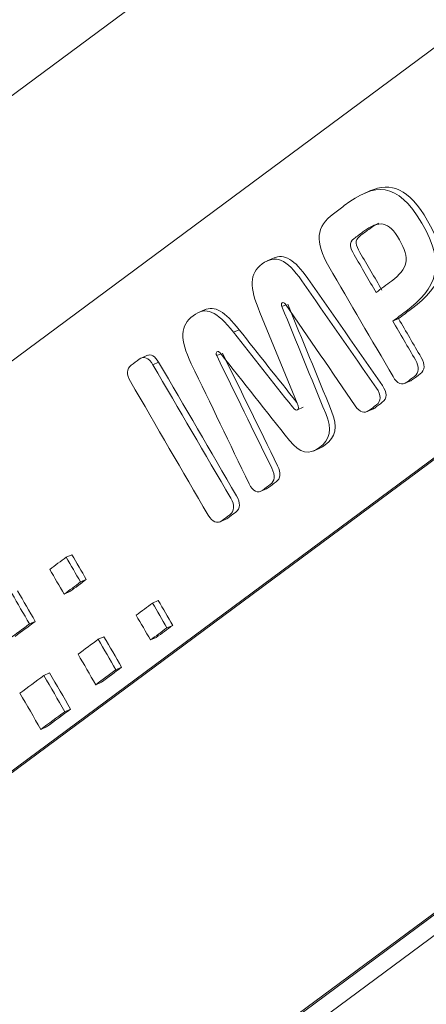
# Model space of a CAD drawing. Header units: millimetres. Extents: x 4 to 836, y 5 to 589.
# Tile 8 of 174: x 167.53 to 172.16, y 87.47 to 98.69. Entities that reach past the tile are written whole.
import ezdxf

# ---------------------------------------------------------------- set-up
doc = ezdxf.new("R2010")
doc.units = ezdxf.units.MM
doc.layers.add('1', color=7, linetype='Continuous', true_color=0xffffff)

msp = doc.modelspace()

# ---------------------------------------------------------------- linework, layer by layer
at = {"layer": '1', "color": 18, "linetype": 'Continuous', "lineweight": 18}
for p, q in [((180.935, 107.846), (156.403, 89.637)), ((167.579, 85.052), (180.046, 94.305)), ((167.644, 85.08), (180.112, 94.334))]:
    msp.add_line(p, q, dxfattribs=at)
at = {"layer": '1', "color": 7, "linetype": 'Continuous', "lineweight": 18}
for p, q in [((177.293, 102.12), (163.071, 91.563)), ((163.153, 86.933), (177.089, 97.277)), ((164.964, 88.297), (177.024, 97.248))]:
    msp.add_line(p, q, dxfattribs=at)
at = {"layer": '1', "color": 5, "linetype": 'Continuous', "lineweight": 18}
for p, q in [((171.521, 96.745), (171.439, 96.709)), ((170.425, 95.98), (170.343, 95.944)), ((169.638, 95.389), (169.556, 95.353)), ((170.512, 95.424), (170.557, 95.444)), ((171.774, 95.258), (171.84, 95.287)), ((169.96, 95.131), (170.026, 95.16)), ((168.983, 94.869), (168.901, 94.833)), ((169.77, 94.865), (169.816, 94.885)), ((171.904, 94.547), (171.986, 94.583)), ((170.691, 94.248), (170.756, 94.277)), ((171.473, 94.223), (171.555, 94.259)), ((170.87, 93.777), (170.952, 93.813)), ((170.264, 93.317), (170.346, 93.352)), ((169.8, 92.968), (169.882, 93.004))]:
    msp.add_line(p, q, dxfattribs=at)
at = {"layer": '1', "color": 5, "linetype": 'Continuous', "lineweight": 13}
msp.add_line((169.044, 94.761), (169.109, 94.79), dxfattribs=at)
at = {"layer": '1', "color": 252, "linetype": 'Continuous', "lineweight": 13}
msp.add_line((167.647, 84.844), (180.103, 94.098), dxfattribs=at)
at = {"layer": '1', "color": 163, "linetype": 'Continuous', "lineweight": 18}
for p, q in [((168.057, 92.568), (168.122, 92.597)), ((168.22, 92.286), (168.286, 92.315)), ((168.034, 92.147), (168.099, 92.176)), ((169.04, 92.046), (169.105, 92.075)), ((167.639, 91.808), (167.705, 91.837)), ((169.203, 91.764), (169.269, 91.792)), ((168.421, 91.633), (168.487, 91.662)), ((169.017, 91.625), (169.082, 91.654)), ((167.803, 91.22), (167.868, 91.249)), ((168.622, 91.286), (168.688, 91.315)), ((168.393, 91.116), (168.458, 91.144)), ((168.041, 90.808), (168.107, 90.837)), ((167.769, 90.606), (167.834, 90.635))]:
    msp.add_line(p, q, dxfattribs=at)
at = {"layer": '1', "color": 5, "linetype": 'Continuous', "lineweight": 18}
for points, knots in [([(171.777, 94.626), (171.534, 95.045), (171.29, 95.463), (171.046, 95.881), (170.881, 96.165), (170.904, 96.336), (171.098, 96.482), (171.139, 96.512), (171.179, 96.543), (171.22, 96.574), (171.571, 96.837), (171.825, 96.855), (172.385, 95.892), (172.272, 95.632), (171.922, 95.369), (171.873, 95.332), (171.824, 95.295), (171.774, 95.258)], [0, 0, 0, 0, 0.26844, 0.26844, 0.26844, 0.411497, 0.411497, 0.411497, 0.451149, 0.451149, 0.451149, 0.701467, 0.701467, 0.952147, 0.952147, 0.952147, 1, 1, 1, 1]), ([(171.512, 96.741), (171.754, 96.848), (171.954, 96.774), (172.451, 95.921), (172.338, 95.66), (171.988, 95.398), (171.938, 95.361), (171.889, 95.324), (171.84, 95.287)], [0, 0, 0, 0, 0.392763, 0.392763, 0.902663, 0.902663, 0.902663, 1, 1, 1, 1]), ([(171.85, 96.186), (171.725, 96.4), (171.62, 96.414), (171.434, 96.275), (171.401, 96.249), (171.367, 96.224), (171.333, 96.198), (171.271, 96.151), (171.288, 96.094), (171.335, 96.013), (171.418, 95.87), (171.501, 95.727), (171.585, 95.584)], [0, 0, 0, 0, 0.413632, 0.413632, 0.413632, 0.528856, 0.528856, 0.528856, 0.678778, 0.678778, 0.678778, 1, 1, 1, 1]), ([(171.614, 96.374), (171.579, 96.358), (171.542, 96.335), (171.5, 96.303), (171.466, 96.278), (171.432, 96.252), (171.398, 96.227), (171.336, 96.18), (171.353, 96.123), (171.4, 96.042), (171.483, 95.899), (171.567, 95.756), (171.65, 95.612)], [0, 0, 0, 0, 0.137198, 0.137198, 0.137198, 0.306742, 0.306742, 0.306742, 0.527343, 0.527343, 0.527343, 1, 1, 1, 1]), ([(171.585, 95.584), (171.643, 95.628), (171.702, 95.672), (171.76, 95.715), (171.946, 95.854), (171.974, 95.972), (171.85, 96.186)], [0, 0, 0, 0, 0.324315, 0.324315, 0.324315, 1, 1, 1, 1]), ([(170.262, 95.357), (170.138, 95.651), (170.141, 95.799), (170.435, 96.02), (170.564, 95.97), (170.74, 95.717), (171.023, 95.309), (171.307, 94.902), (171.59, 94.495), (171.645, 94.417), (171.645, 94.346), (171.589, 94.304), (171.56, 94.283), (171.532, 94.261), (171.503, 94.24), (171.451, 94.201), (171.399, 94.218), (171.347, 94.293), (171.082, 94.68), (170.817, 95.066), (170.552, 95.452)], [0, 0, 0, 0, 0.137824, 0.137824, 0.275635, 0.275635, 0.275635, 0.583207, 0.583207, 0.583207, 0.632207, 0.632207, 0.632207, 0.663056, 0.663056, 0.663056, 0.709871, 0.709871, 0.709871, 1, 1, 1, 1]), ([(170.417, 95.976), (170.539, 96.03), (170.656, 95.962), (170.806, 95.745), (171.089, 95.338), (171.372, 94.931), (171.656, 94.524), (171.711, 94.446), (171.711, 94.375), (171.655, 94.333), (171.626, 94.312), (171.597, 94.29), (171.568, 94.268), (171.561, 94.263), (171.554, 94.259), (171.546, 94.255)], [0, 0, 0, 0, 0.229867, 0.229867, 0.229867, 0.830888, 0.830888, 0.830888, 0.926639, 0.926639, 0.926639, 0.986919, 0.986919, 0.986919, 1, 1, 1, 1]), ([(170.552, 95.452), (170.539, 95.469), (170.527, 95.474), (170.504, 95.457), (170.504, 95.443), (170.512, 95.424)], [0, 0, 0, 0, 0.510903, 0.510903, 1, 1, 1, 1]), ([(170.138, 93.406), (169.92, 93.861), (169.701, 94.317), (169.481, 94.772), (169.345, 95.056), (169.355, 95.21), (169.649, 95.43), (169.77, 95.375), (169.96, 95.131)], [0, 0, 0, 0, 0.527315, 0.527315, 0.527315, 0.763174, 0.763174, 1, 1, 1, 1]), ([(170.512, 95.424), (170.679, 95.018), (170.845, 94.612), (171.011, 94.206), (171.086, 94.023), (171.061, 93.908), (170.822, 93.729), (170.719, 93.747), (170.6, 93.897), (170.336, 94.23), (170.072, 94.563), (169.808, 94.896)], [0, 0, 0, 0, 0.361895, 0.361895, 0.361895, 0.500133, 0.500133, 0.638066, 0.638066, 0.638066, 1, 1, 1, 1]), ([(170.578, 95.453), (170.744, 95.047), (170.911, 94.641), (171.076, 94.234), (171.151, 94.051), (171.126, 93.937), (170.985, 93.831), (170.965, 93.819), (170.945, 93.81)], [0, 0, 0, 0, 0.690021, 0.690021, 0.690021, 0.9536, 0.9536, 1, 1, 1, 1]), ([(171.774, 95.258), (171.86, 95.111), (171.946, 94.964), (172.032, 94.817), (172.078, 94.736), (172.075, 94.669), (172.022, 94.629), (171.992, 94.607), (171.963, 94.585), (171.934, 94.563), (171.88, 94.523), (171.824, 94.545), (171.777, 94.626)], [0, 0, 0, 0, 0.450739, 0.450739, 0.450739, 0.657245, 0.657245, 0.657245, 0.793455, 0.793455, 0.793455, 1, 1, 1, 1]), ([(171.84, 95.287), (171.925, 95.14), (172.011, 94.993), (172.097, 94.845), (172.144, 94.765), (172.14, 94.698), (172.087, 94.658), (172.058, 94.636), (172.028, 94.614), (171.999, 94.592), (171.992, 94.586), (171.985, 94.582), (171.978, 94.579)], [0, 0, 0, 0, 0.549305, 0.549305, 0.549305, 0.800969, 0.800969, 0.800969, 0.966964, 0.966964, 0.966964, 1, 1, 1, 1]), ([(169.96, 95.131), (170.184, 94.848), (170.408, 94.566), (170.631, 94.283), (170.661, 94.245), (170.679, 94.239), (170.691, 94.248)], [0, 0, 0, 0, 0.927557, 0.927557, 0.927557, 1, 1, 1, 1]), ([(169.808, 94.896), (169.796, 94.912), (169.785, 94.917), (169.761, 94.9), (169.76, 94.886), (169.77, 94.865)], [0, 0, 0, 0, 0.486654, 0.486654, 1, 1, 1, 1]), ([(169.673, 93.048), (169.378, 93.555), (169.083, 94.062), (168.788, 94.569), (168.741, 94.649), (168.744, 94.717), (168.797, 94.756), (168.828, 94.779), (168.858, 94.802), (168.888, 94.824), (168.941, 94.864), (168.997, 94.842), (169.044, 94.761)], [0, 0, 0, 0, 0.73731, 0.73731, 0.73731, 0.835407, 0.835407, 0.835407, 0.901939, 0.901939, 0.901939, 1, 1, 1, 1]), ([(169.77, 94.865), (169.979, 94.437), (170.188, 94.009), (170.397, 93.581), (170.438, 93.498), (170.431, 93.436), (170.38, 93.398), (170.351, 93.376), (170.322, 93.354), (170.294, 93.333), (170.238, 93.291), (170.18, 93.318), (170.138, 93.406)], [0, 0, 0, 0, 0.696183, 0.696183, 0.696183, 0.808446, 0.808446, 0.808446, 0.882625, 0.882625, 0.882625, 1, 1, 1, 1]), ([(169.835, 94.894), (170.045, 94.466), (170.254, 94.038), (170.463, 93.61), (170.503, 93.526), (170.497, 93.465), (170.445, 93.426), (170.417, 93.405), (170.388, 93.383), (170.359, 93.361), (170.352, 93.356), (170.345, 93.352), (170.338, 93.349)], [0, 0, 0, 0, 0.775934, 0.775934, 0.775934, 0.901058, 0.901058, 0.901058, 0.983735, 0.983735, 0.983735, 1, 1, 1, 1]), ([(169.044, 94.761), (169.339, 94.254), (169.635, 93.747), (169.93, 93.24), (169.977, 93.16), (169.973, 93.092), (169.92, 93.052), (169.89, 93.03), (169.86, 93.007), (169.829, 92.984), (169.776, 92.945), (169.72, 92.967), (169.673, 93.048)], [0, 0, 0, 0, 0.737359, 0.737359, 0.737359, 0.835462, 0.835462, 0.835462, 0.901998, 0.901998, 0.901998, 1, 1, 1, 1]), ([(169.109, 94.79), (169.405, 94.283), (169.7, 93.776), (169.995, 93.269), (170.042, 93.188), (170.039, 93.121), (169.986, 93.081), (169.955, 93.059), (169.925, 93.036), (169.895, 93.013), (169.888, 93.008), (169.881, 93.004), (169.874, 93.001)], [0, 0, 0, 0, 0.805911, 0.805911, 0.805911, 0.913136, 0.913136, 0.913136, 0.985858, 0.985858, 0.985858, 1, 1, 1, 1])]:
    msp.add_open_spline(points, degree=3, knots=knots, dxfattribs=at)
for points in [[(169.627, 95.385), (169.749, 95.44), (169.862, 95.37), (170.026, 95.16)], [(170.685, 94.324), (170.544, 94.668), (170.403, 95.013), (170.262, 95.357)], [(170.026, 95.16), (170.244, 94.884), (170.463, 94.607), (170.682, 94.331)], [(168.975, 94.866), (169.021, 94.886), (169.069, 94.86), (169.109, 94.79)], [(170.691, 94.248), (170.703, 94.256), (170.705, 94.278), (170.685, 94.324)]]:
    msp.add_open_spline(points, degree=3, dxfattribs=at)
at = {"layer": '1', "color": 163, "linetype": 'Continuous', "lineweight": 18}
for points in [[(168.057, 92.568), (167.995, 92.522), (167.932, 92.476), (167.87, 92.429)], [(168.22, 92.286), (168.166, 92.38), (168.111, 92.474), (168.057, 92.568)], [(168.286, 92.315), (168.231, 92.409), (168.177, 92.503), (168.122, 92.597)], [(167.639, 91.808), (167.572, 91.924), (167.505, 92.04), (167.438, 92.156)], [(167.705, 91.837), (167.638, 91.953), (167.571, 92.068), (167.504, 92.184)], [(169.04, 92.046), (168.978, 92), (168.916, 91.954), (168.853, 91.907)], [(169.203, 91.764), (169.149, 91.858), (169.094, 91.952), (169.04, 92.046)], [(169.269, 91.792), (169.214, 91.887), (169.16, 91.981), (169.105, 92.075)], [(168.688, 91.315), (168.621, 91.431), (168.554, 91.546), (168.487, 91.662)], [(168.421, 91.633), (168.345, 91.576), (168.268, 91.52), (168.192, 91.463)], [(168.622, 91.286), (168.555, 91.402), (168.488, 91.517), (168.421, 91.633)], [(167.803, 91.22), (167.712, 91.153), (167.621, 91.085), (167.53, 91.018)], [(168.041, 90.808), (167.962, 90.946), (167.882, 91.083), (167.803, 91.22)], [(168.107, 90.837), (168.027, 90.974), (167.948, 91.112), (167.868, 91.249)]]:
    msp.add_open_spline(points, degree=3, dxfattribs=at)
at = {"layer": '1', "color": 163, "linetype": 'Continuous', "lineweight": 18, "extrusion": (1.09206e-10, 6.32542e-11, -1)}
msp.add_open_spline([(167.87, 92.429), (167.925, 92.335), (167.979, 92.241), (168.034, 92.147)], degree=3, dxfattribs=at)
at = {"layer": '1', "color": 163, "linetype": 'Continuous', "lineweight": 18, "extrusion": (-1.2861e-09, 1.73378e-09, -1)}
msp.add_open_spline([(168.034, 92.147), (168.096, 92.193), (168.158, 92.24), (168.22, 92.286)], degree=3, dxfattribs=at)
at = {"layer": '1', "color": 163, "linetype": 'Continuous', "lineweight": 18, "extrusion": (3.21527e-09, -4.33444e-09, -1)}
msp.add_open_spline([(168.099, 92.176), (168.161, 92.222), (168.224, 92.268), (168.286, 92.315)], degree=3, dxfattribs=at)
at = {"layer": '1', "color": 163, "linetype": 'Continuous', "lineweight": 18, "extrusion": (-4.69591e-09, -2.71961e-09, -1)}
msp.add_open_spline([(168.853, 91.907), (168.908, 91.813), (168.962, 91.719), (169.017, 91.625)], degree=3, dxfattribs=at)
at = {"layer": '1', "color": 163, "linetype": 'Continuous', "lineweight": 18, "extrusion": (1.4477e-09, -1.95035e-09, -1)}
msp.add_open_spline([(167.41, 91.638), (167.486, 91.695), (167.563, 91.751), (167.639, 91.808)], degree=3, dxfattribs=at)
at = {"layer": '1', "color": 163, "linetype": 'Continuous', "lineweight": 18, "extrusion": (7.50666e-10, -1.01129e-09, -1)}
msp.add_open_spline([(167.475, 91.666), (167.552, 91.723), (167.628, 91.78), (167.705, 91.837)], degree=3, dxfattribs=at)
at = {"layer": '1', "color": 163, "linetype": 'Continuous', "lineweight": 18, "extrusion": (-1.01871e-09, 1.37246e-09, -1)}
msp.add_open_spline([(169.082, 91.654), (169.144, 91.7), (169.207, 91.746), (169.269, 91.792)], degree=3, dxfattribs=at)
at = {"layer": '1', "color": 163, "linetype": 'Continuous', "lineweight": 18, "extrusion": (-1.60843e-10, 2.16704e-10, -1)}
msp.add_open_spline([(169.017, 91.625), (169.079, 91.671), (169.141, 91.718), (169.203, 91.764)], degree=3, dxfattribs=at)
at = {"layer": '1', "color": 163, "linetype": 'Continuous', "lineweight": 18, "extrusion": (2.1841e-09, 1.26493e-09, -1)}
msp.add_open_spline([(168.192, 91.463), (168.259, 91.347), (168.326, 91.231), (168.393, 91.116)], degree=3, dxfattribs=at)
at = {"layer": '1', "color": 163, "linetype": 'Continuous', "lineweight": 18, "extrusion": (1.07235e-09, -1.4447e-09, -1)}
msp.add_open_spline([(168.393, 91.116), (168.469, 91.173), (168.546, 91.229), (168.622, 91.286)], degree=3, dxfattribs=at)
at = {"layer": '1', "color": 163, "linetype": 'Continuous', "lineweight": 18, "extrusion": (5.36194e-10, -7.22353e-10, -1)}
msp.add_open_spline([(168.458, 91.144), (168.535, 91.201), (168.611, 91.258), (168.688, 91.315)], degree=3, dxfattribs=at)
at = {"layer": '1', "color": 163, "linetype": 'Continuous', "lineweight": 18, "extrusion": (-3.71298e-09, -2.15038e-09, -1)}
msp.add_open_spline([(167.53, 91.018), (167.61, 90.881), (167.689, 90.744), (167.769, 90.606)], degree=3, dxfattribs=at)
at = {"layer": '1', "color": 163, "linetype": 'Continuous', "lineweight": 18, "extrusion": (-1.12597e-09, 1.51694e-09, -1)}
msp.add_open_spline([(167.769, 90.606), (167.86, 90.674), (167.95, 90.741), (168.041, 90.808)], degree=3, dxfattribs=at)
at = {"layer": '1', "color": 163, "linetype": 'Continuous', "lineweight": 18, "extrusion": (1.60867e-10, -2.16707e-10, -1)}
msp.add_open_spline([(167.834, 90.635), (167.925, 90.702), (168.016, 90.77), (168.107, 90.837)], degree=3, dxfattribs=at)

doc.saveas('drawing.dxf')
